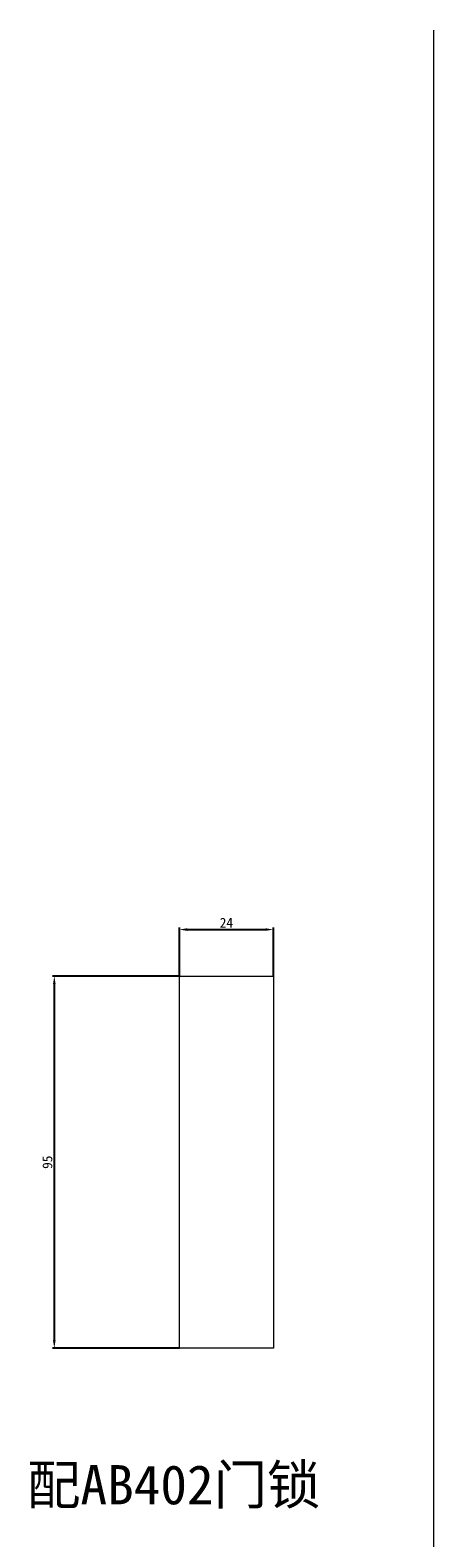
# Model space of a CAD drawing. Header units: millimetres. Extents: x 7284 to 21933, y -3393 to -31.
# Tile 45 of 57: x 13923 to 14026, y -2357 to -1972. Entities that reach past the tile are written whole.
import ezdxf

# ---------------------------------------------------------------- set-up
doc = ezdxf.new("R2010")
doc.units = ezdxf.units.MM
doc.header["$PDSIZE"] = -1
doc.layers.add('60', color=7, linetype='Continuous')
doc.layers.add('dim', color=84, linetype='Continuous', lineweight=9)
doc.styles.get("Standard").update_dxf_attribs({"font": 'SimSun.ttf'})
doc.dimstyles.new('ISO-25', dxfattribs={"dimtxt": 2.5, "dimasz": 2.5, "dimexe": 1.25, "dimexo": 0.625, "dimtad": 1, "dimtxsty": 'Standard', "dimcen": 2.5, "dimadec": 0, "dimazin": 0, "dimtfac": 1, "dimtmove": 0, "dimatfit": 3, "dimfxl": 0, "dimarcsym": 0})

# ---------------------------------------------------------------- blocks, each defined once
blk = doc.blocks.new('*D145')
at = {"layer": 'Defpoints', "color": 0}
for p in [(13961.19, -2213.22), (13929.22, -2308.22), (13961.19, -2308.22)]:
    blk.add_point(p, dxfattribs=at)
at = {"layer": 'dim', "color": 0, "linetype": 'Continuous', "lineweight": -2}
for p, q in [((13961.19, -2213.22), (13928.72, -2213.22)), ((13929.22, -2215.22), (13929.22, -2306.22)), ((13961.19, -2308.22), (13928.72, -2308.22))]:
    blk.add_line(p, q, dxfattribs=at)
at = {"layer": 'dim', "color": 0}
for points in [[(13928.88, -2215.22), (13929.55, -2215.22), (13929.22, -2213.22)], [(13928.88, -2306.22), (13929.55, -2306.22), (13929.22, -2308.22)]]:
    blk.add_solid(points, dxfattribs=at)
at = {"layer": 'dim', "color": 0, "insert": (13927.47, -2260.72), "char_height": 2.5, "attachment_point": 5, "rotation": 90}
blk.add_mtext('95', dxfattribs=at)
blk = doc.blocks.new('*D146')
at = {"layer": 'Defpoints', "color": 0}
for p in [(13985.19, -2201.31), (13961.19, -2213.22), (13985.19, -2213.22)]:
    blk.add_point(p, dxfattribs=at)
at = {"layer": 'dim', "color": 0, "linetype": 'Continuous', "lineweight": -2}
for p, q in [((13961.19, -2213.22), (13961.19, -2200.81)), ((13963.19, -2201.31), (13983.19, -2201.31)), ((13985.19, -2213.22), (13985.19, -2200.81))]:
    blk.add_line(p, q, dxfattribs=at)
at = {"layer": 'dim', "color": 0}
for points in [[(13963.19, -2200.97), (13963.19, -2201.64), (13961.19, -2201.31)], [(13983.19, -2200.97), (13983.19, -2201.64), (13985.19, -2201.31)]]:
    blk.add_solid(points, dxfattribs=at)
at = {"layer": 'dim', "color": 0, "insert": (13973.19, -2199.56), "char_height": 2.5, "attachment_point": 5}
blk.add_mtext('24', dxfattribs=at)

msp = doc.modelspace()

# ---------------------------------------------------------------- linework, layer by layer
at = {"layer": '60', "color": 7, "linetype": 'Continuous', "lineweight": 13}
msp.add_line((14026.188, -2704.508), (14026.188, -1971.636), dxfattribs=at)
at = {"layer": '60', "color": 7, "linetype": 'Continuous', "lineweight": 18}
for p, q in [((14026.188, -2704.508), (14026.188, -1971.636)), ((13961.188, -2308.215), (13961.188, -2213.215)), ((13961.188, -2213.215), (13985.188, -2213.215)), ((13985.188, -2213.215), (13985.188, -2308.215)), ((13985.188, -2308.215), (13961.188, -2308.215))]:
    msp.add_line(p, q, dxfattribs=at)

# ---------------------------------------------------------------- texts
at = {"layer": 'dim', "color": 6, "insert": (13922.268, -2338.072), "char_height": 10, "width": 103.92035, "attachment_point": 1}
msp.add_mtext('配AB402门锁', dxfattribs=at)

# ---------------------------------------------------------------- dimensions: what is measured, and where the dimension line sits
at = {"layer": 'dim'}
dim = msp.add_linear_dim(base=(13985.188, -2201.306), p1=(13961.188, -2213.215), p2=(13985.188, -2213.215), dimstyle='ISO-25', override={"dimasz": 2, "dimexe": 0.49975, "dimexo": 0, "dimgap": 0.49975, "dimadec": 2, "dimazin": 2, "dimtzin": 0, "dimarcsym": 1}, dxfattribs=at)
dim.commit()
dim.dimension.update_dxf_attribs({"geometry": '*D146', "text_midpoint": (13973.188, -2199.556)})
dim = msp.add_linear_dim(base=(13929.215, -2308.215), p1=(13961.188, -2213.215), p2=(13961.188, -2308.215), angle=90, dimstyle='ISO-25', override={"dimasz": 2, "dimexe": 0.49975, "dimexo": 0, "dimgap": 0.49975, "dimadec": 2, "dimazin": 2, "dimtzin": 0, "dimarcsym": 1}, dxfattribs=at)
dim.commit()
dim.dimension.update_dxf_attribs({"geometry": '*D145', "text_midpoint": (13927.466, -2260.715)})

doc.saveas('drawing.dxf')
